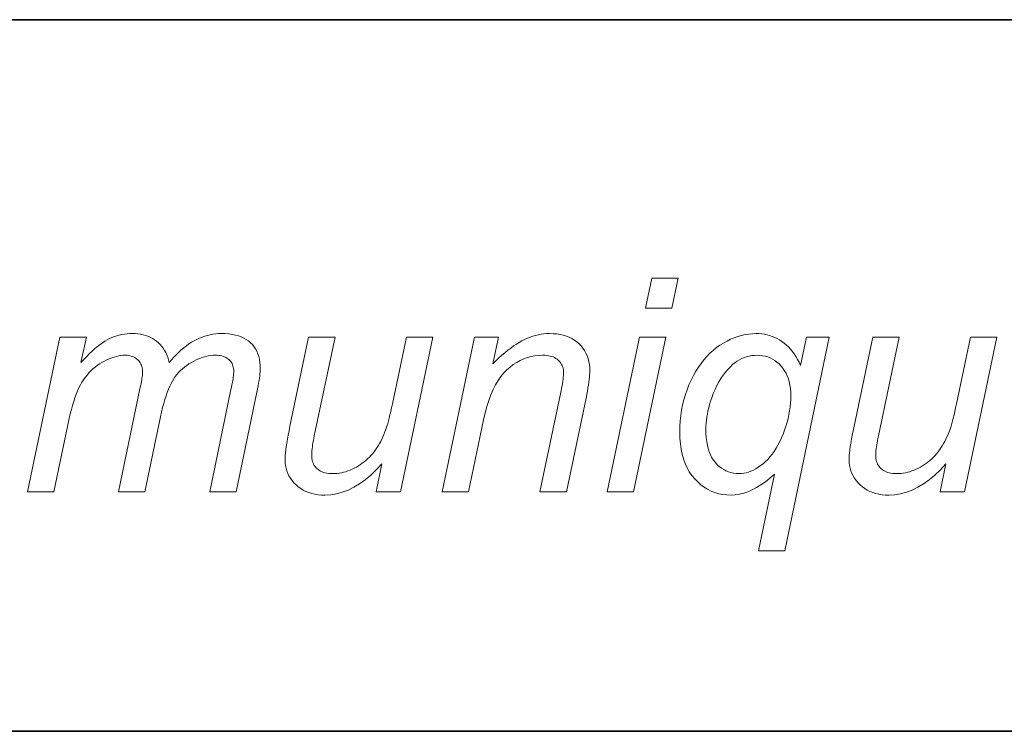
# Model space of a CAD drawing. Extents: x 10 to 410, y 10 to 287.
# Tile 15 of 21: x 363 to 372, y 10 to 17. Entities that reach past the tile are written whole.
import ezdxf

# ---------------------------------------------------------------- set-up
doc = ezdxf.new("R2010")
doc.units = 0

msp = doc.modelspace()

# ---------------------------------------------------------------- linework, layer by layer
at = {"color": 7, "lineweight": 35}
for p, q in [((409.9601, 16.6691), (269.6962, 16.6691)), ((365.3932, 16.6691), (269.6962, 16.6691)), ((10, 10), (410, 10))]:
    msp.add_line(p, q, dxfattribs=at)
at = {"color": 7, "lineweight": 13}
for points in [[(368.4238, 13.9662), (368.4824, 14.2459), (368.728, 14.2459), (368.6693, 13.9662)], [(362.6366, 12.2459), (362.9395, 13.6948), (363.1864, 13.6948), (363.1359, 13.456), (363.1631, 13.4859), (363.1898, 13.5139), (363.2159, 13.5399), (363.2415, 13.5641), (363.2664, 13.5863), (363.2907, 13.6066), (363.3145, 13.625), (363.3376, 13.6415), (363.3602, 13.6561), (363.3821, 13.6688), (363.404, 13.68), (363.4263, 13.69), (363.4489, 13.6988), (363.4719, 13.7064), (363.4952, 13.7128), (363.5189, 13.7181), (363.543, 13.7222), (363.5675, 13.7251), (363.5923, 13.7269), (363.6175, 13.7275), (363.644, 13.7268), (363.6697, 13.7246), (363.6945, 13.7211), (363.7184, 13.716), (363.7415, 13.7096), (363.7636, 13.7017), (363.7849, 13.6924), (363.8052, 13.6817), (363.8247, 13.6695), (363.8433, 13.6559), (363.8608, 13.641), (363.8771, 13.625), (363.8921, 13.6078), (363.9059, 13.5895), (363.9185, 13.5701), (363.9298, 13.5495), (363.9399, 13.5279), (363.9487, 13.505), (363.9563, 13.4811), (363.9626, 13.456), (363.9849, 13.4826), (364.0073, 13.5078), (364.03, 13.5317), (364.0529, 13.5541), (364.076, 13.5752), (364.0994, 13.5949), (364.123, 13.6132), (364.1469, 13.6302), (364.171, 13.6458), (364.1953, 13.66), (364.2198, 13.6728), (364.2446, 13.6843), (364.2697, 13.6944), (364.295, 13.7032), (364.3206, 13.7106), (364.3464, 13.7167), (364.3725, 13.7214), (364.3989, 13.7248), (364.4255, 13.7268), (364.4524, 13.7275), (364.4878, 13.7266), (364.5214, 13.7241), (364.5531, 13.7198), (364.583, 13.7137), (364.6112, 13.706), (364.6375, 13.6966), (364.662, 13.6854), (364.6847, 13.6725), (364.7055, 13.6579), (364.7246, 13.6415), (364.7418, 13.6237), (364.7572, 13.6044), (364.7708, 13.5837), (364.7827, 13.5617), (364.7926, 13.5382), (364.8008, 13.5134), (364.8071, 13.4871), (364.8117, 13.4595), (364.8144, 13.4305), (364.8153, 13.4001), (364.815, 13.3858), (364.814, 13.3698), (364.8125, 13.3521), (364.8103, 13.3326), (364.8075, 13.3114), (364.804, 13.2884), (364.7999, 13.2637), (364.7952, 13.2372), (364.7899, 13.209), (364.7839, 13.1791), (364.5888, 12.2459), (364.3419, 12.2459), (364.5411, 13.2036), (364.546, 13.2264), (364.5504, 13.2479), (364.5543, 13.268), (364.5577, 13.2868), (364.5605, 13.3042), (364.5629, 13.3203), (364.5647, 13.3351), (364.566, 13.3486), (364.5667, 13.3607), (364.567, 13.3714), (364.5666, 13.3853), (364.5652, 13.3986), (364.563, 13.4113), (364.5598, 13.4234), (364.5558, 13.4349), (364.5508, 13.4458), (364.545, 13.456), (364.5382, 13.4657), (364.5305, 13.4748), (364.522, 13.4833), (364.5126, 13.4911), (364.5025, 13.498), (364.4917, 13.5042), (364.4801, 13.5095), (364.4678, 13.514), (364.4547, 13.5177), (364.4409, 13.5205), (364.4264, 13.5226), (364.4111, 13.5238), (364.3951, 13.5242), (364.373, 13.5236), (364.3507, 13.5215), (364.3284, 13.5182), (364.3061, 13.5135), (364.2836, 13.5075), (364.261, 13.5002), (364.2384, 13.4915), (364.2157, 13.4814), (364.1929, 13.4701), (364.17, 13.4574), (364.1476, 13.4436), (364.1262, 13.429), (364.1059, 13.4135), (364.0865, 13.3972), (364.0682, 13.3801), (364.0509, 13.3622), (364.0346, 13.3434), (364.0194, 13.3238), (364.0052, 13.3033), (363.992, 13.2821), (363.9794, 13.2592), (363.9672, 13.234), (363.9553, 13.2065), (363.9437, 13.1766), (363.9325, 13.1444), (363.9215, 13.1099), (363.9108, 13.0731), (363.9005, 13.0339), (363.8905, 12.9924), (363.8808, 12.9485), (363.7335, 12.2459), (363.4865, 12.2459), (363.6912, 13.2241), (363.6953, 13.2434), (363.699, 13.2616), (363.7023, 13.2787), (363.7051, 13.2946), (363.7075, 13.3094), (363.7095, 13.323), (363.711, 13.3354), (363.7121, 13.3468), (363.7128, 13.3569), (363.713, 13.366), (363.7125, 13.3799), (363.7112, 13.3933), (363.709, 13.4061), (363.7059, 13.4184), (363.7019, 13.4301), (363.697, 13.4413), (363.6913, 13.4519), (363.6846, 13.462), (363.6771, 13.4716), (363.6686, 13.4806), (363.6595, 13.4889), (363.6498, 13.4963), (363.6396, 13.5028), (363.6289, 13.5085), (363.6176, 13.5133), (363.6059, 13.5172), (363.5935, 13.5203), (363.5807, 13.5225), (363.5673, 13.5238), (363.5534, 13.5242), (363.5323, 13.5236), (363.5109, 13.5215), (363.4894, 13.5182), (363.4677, 13.5135), (363.4458, 13.5075), (363.4236, 13.5002), (363.4013, 13.4915), (363.3787, 13.4814), (363.356, 13.4701), (363.333, 13.4574), (363.3104, 13.4435), (363.2886, 13.4285), (363.2677, 13.4125), (363.2477, 13.3955), (363.2285, 13.3774), (363.2102, 13.3582), (363.1927, 13.338), (363.1761, 13.3168), (363.1603, 13.2945), (363.1454, 13.2712), (363.1313, 13.2463), (363.1176, 13.2193), (363.1044, 13.1904), (363.0918, 13.1594), (363.0796, 13.1264), (363.068, 13.0913), (363.0569, 13.0542), (363.0464, 13.0151), (363.0363, 12.974), (363.0268, 12.9308), (362.8835, 12.2459)], [(365.9545, 12.5079), (365.9022, 12.4519), (365.8497, 12.4018), (365.797, 12.3576), (365.744, 12.3193), (365.6908, 12.2868), (365.6374, 12.2603), (365.5836, 12.2397), (365.5297, 12.225), (365.4755, 12.2161), (365.421, 12.2132), (365.3881, 12.2141), (365.3565, 12.217), (365.3262, 12.2218), (365.2972, 12.2286), (365.2694, 12.2372), (365.243, 12.2478), (365.2179, 12.2603), (365.194, 12.2747), (365.1715, 12.2911), (365.1502, 12.3094), (365.1307, 12.329), (365.1132, 12.3495), (365.0977, 12.3709), (365.0843, 12.3932), (365.073, 12.4163), (365.0637, 12.4402), (365.0565, 12.4651), (365.0514, 12.4907), (365.0482, 12.5173), (365.0472, 12.5447), (365.0477, 12.5643), (365.0491, 12.5865), (365.0514, 12.6113), (365.0546, 12.6388), (365.0588, 12.6688), (365.0639, 12.7015), (365.0699, 12.7368), (365.0769, 12.7748), (365.0848, 12.8153), (365.0936, 12.8585), (365.2682, 13.6948), (365.5152, 13.6948), (365.3214, 12.7684), (365.3168, 12.7457), (365.3126, 12.7241), (365.3089, 12.7035), (365.3057, 12.6839), (365.303, 12.6654), (365.3008, 12.6479), (365.2991, 12.6315), (365.2979, 12.6161), (365.2971, 12.6017), (365.2969, 12.5883), (365.2974, 12.5723), (365.2989, 12.557), (365.3014, 12.5425), (365.3049, 12.5286), (365.3093, 12.5155), (365.3148, 12.5031), (365.3213, 12.4915), (365.3287, 12.4805), (365.3372, 12.4703), (365.3467, 12.4608), (365.3571, 12.4521), (365.3685, 12.4443), (365.3808, 12.4375), (365.394, 12.4315), (365.4082, 12.4265), (365.4234, 12.4224), (365.4395, 12.4192), (365.4565, 12.4169), (365.4744, 12.4155), (365.4933, 12.4151), (365.514, 12.4156), (365.5346, 12.4171), (365.5551, 12.4196), (365.5755, 12.4232), (365.5958, 12.4277), (365.616, 12.4333), (365.6362, 12.4398), (365.6562, 12.4474), (365.6761, 12.456), (365.6959, 12.4656), (365.7154, 12.476), (365.7344, 12.4872), (365.7528, 12.499), (365.7707, 12.5116), (365.788, 12.5249), (365.8048, 12.5389), (365.821, 12.5536), (365.8367, 12.569), (365.8519, 12.5851), (365.8665, 12.602), (365.8805, 12.6195), (365.894, 12.6376), (365.907, 12.6564), (365.9195, 12.6758), (365.9314, 12.6958), (365.9428, 12.7164), (365.9537, 12.7377), (365.9641, 12.7596), (365.9738, 12.7821), (365.9831, 12.8053), (365.9892, 12.8214), (365.9955, 12.8398), (366.002, 12.8605), (366.0086, 12.8834), (366.0155, 12.9086), (366.0226, 12.9361), (366.0298, 12.9658), (366.0372, 12.9978), (366.0449, 13.032), (366.0527, 13.0686), (366.1837, 13.6948), (366.4306, 13.6948), (366.1277, 12.2459), (365.8999, 12.2459)], [(366.5193, 12.2459), (366.8221, 13.6948), (367.0459, 13.6948), (366.9926, 13.4424), (367.0217, 13.4713), (367.0503, 13.4986), (367.0785, 13.5243), (367.1064, 13.5485), (367.1339, 13.5709), (367.1609, 13.5918), (367.1877, 13.6111), (367.214, 13.6288), (367.2399, 13.6448), (367.2655, 13.6593), (367.291, 13.6722), (367.3165, 13.6838), (367.3421, 13.6941), (367.3679, 13.7029), (367.3937, 13.7104), (367.4197, 13.7166), (367.4458, 13.7214), (367.472, 13.7248), (367.4983, 13.7268), (367.5247, 13.7275), (367.5591, 13.7265), (367.5921, 13.7237), (367.6235, 13.7189), (367.6534, 13.7122), (367.6818, 13.7036), (367.7086, 13.6931), (367.734, 13.6807), (367.7578, 13.6664), (367.7802, 13.6501), (367.801, 13.632), (367.82, 13.6123), (367.8371, 13.5912), (367.8521, 13.5689), (367.8651, 13.5453), (367.8762, 13.5205), (367.8852, 13.4943), (367.8922, 13.4669), (367.8972, 13.4382), (367.9002, 13.4082), (367.9012, 13.3769), (367.9009, 13.3599), (367.8998, 13.341), (367.8981, 13.3202), (367.8956, 13.2976), (367.8924, 13.2732), (367.8885, 13.2469), (367.8839, 13.2187), (367.8785, 13.1887), (367.8725, 13.1569), (367.8658, 13.1231), (367.6816, 12.2459), (367.4347, 12.2459), (367.627, 13.1641), (367.6325, 13.1901), (367.6374, 13.2148), (367.6417, 13.238), (367.6454, 13.2599), (367.6485, 13.2804), (367.6511, 13.2994), (367.6531, 13.3171), (367.6545, 13.3334), (367.6554, 13.3484), (367.6557, 13.3619), (367.6552, 13.3761), (367.6537, 13.3897), (367.6512, 13.4028), (367.6477, 13.4154), (367.6432, 13.4274), (367.6378, 13.4388), (367.6313, 13.4497), (367.6238, 13.4601), (367.6154, 13.4699), (367.6059, 13.4792), (367.5955, 13.4878), (367.5842, 13.4954), (367.572, 13.5022), (367.559, 13.508), (367.545, 13.513), (367.5302, 13.517), (367.5145, 13.5202), (367.4978, 13.5224), (367.4803, 13.5238), (367.462, 13.5242), (367.4244, 13.5229), (367.3878, 13.5188), (367.3519, 13.5119), (367.3169, 13.5024), (367.2827, 13.4901), (367.2494, 13.4751), (367.2169, 13.4574), (367.1852, 13.4369), (367.1543, 13.4137), (367.1243, 13.3878), (367.0955, 13.3586), (367.0682, 13.3254), (367.0425, 13.2884), (367.0184, 13.2474), (366.9959, 13.2026), (366.9749, 13.1539), (366.9555, 13.1012), (366.9377, 13.0447), (366.9214, 12.9842), (366.9067, 12.9199), (366.7662, 12.2459)], [(368.0636, 12.2459), (368.3665, 13.6948), (368.6134, 13.6948), (368.3105, 12.2459)], [(369.6298, 12.4096), (369.5876, 12.3723), (369.5459, 12.3389), (369.5045, 12.3094), (369.4634, 12.2839), (369.4227, 12.2623), (369.3824, 12.2446), (369.3424, 12.2309), (369.3028, 12.221), (369.2635, 12.2151), (369.2246, 12.2132), (369.1848, 12.2147), (369.1463, 12.2193), (369.1091, 12.227), (369.0731, 12.2377), (369.0384, 12.2515), (369.0049, 12.2684), (368.9727, 12.2884), (368.9417, 12.3114), (368.912, 12.3375), (368.8835, 12.3667), (368.8571, 12.3986), (368.8334, 12.4332), (368.8125, 12.4703), (368.7945, 12.5101), (368.7791, 12.5524), (368.7666, 12.5972), (368.7569, 12.6447), (368.7499, 12.6947), (368.7458, 12.7473), (368.7444, 12.8025), (368.7454, 12.856), (368.7486, 12.9085), (368.7539, 12.9599), (368.7613, 13.0103), (368.7708, 13.0597), (368.7824, 13.108), (368.7962, 13.1553), (368.812, 13.2015), (368.83, 13.2468), (368.8501, 13.2909), (368.8718, 13.3335), (368.8947, 13.3739), (368.9188, 13.4121), (368.9441, 13.4481), (368.9705, 13.4819), (368.9981, 13.5136), (369.0269, 13.543), (369.0568, 13.5703), (369.0879, 13.5954), (369.1202, 13.6184), (369.1532, 13.6391), (369.1864, 13.6576), (369.2198, 13.674), (369.2534, 13.6882), (369.2872, 13.7002), (369.3212, 13.71), (369.3554, 13.7177), (369.3898, 13.7231), (369.4244, 13.7264), (369.4592, 13.7275), (369.4855, 13.7268), (369.5112, 13.7245), (369.5365, 13.7208), (369.5613, 13.7156), (369.5856, 13.7089), (369.6094, 13.7007), (369.6328, 13.6911), (369.6557, 13.6799), (369.6781, 13.6673), (369.7, 13.6531), (369.7213, 13.6375), (369.7417, 13.6204), (369.7614, 13.6017), (369.7801, 13.5815), (369.7981, 13.5599), (369.8152, 13.5367), (369.8315, 13.512), (369.8469, 13.4857), (369.8615, 13.458), (369.8753, 13.4287), (369.9313, 13.6948), (370.1441, 13.6948), (369.7266, 11.6907), (369.4797, 11.6907)], [(371.2368, 12.5079), (371.1846, 12.4519), (371.1321, 12.4018), (371.0794, 12.3576), (371.0264, 12.3193), (370.9732, 12.2868), (370.9197, 12.2603), (370.866, 12.2397), (370.8121, 12.225), (370.7579, 12.2161), (370.7034, 12.2132), (370.6705, 12.2141), (370.6389, 12.217), (370.6086, 12.2218), (370.5796, 12.2286), (370.5518, 12.2372), (370.5254, 12.2478), (370.5003, 12.2603), (370.4764, 12.2747), (370.4539, 12.2911), (370.4326, 12.3094), (370.4131, 12.329), (370.3955, 12.3495), (370.3801, 12.3709), (370.3667, 12.3932), (370.3554, 12.4163), (370.3461, 12.4402), (370.3389, 12.4651), (370.3337, 12.4907), (370.3307, 12.5173), (370.3296, 12.5447), (370.3301, 12.5643), (370.3315, 12.5865), (370.3338, 12.6113), (370.337, 12.6388), (370.3412, 12.6688), (370.3463, 12.7015), (370.3524, 12.7368), (370.3593, 12.7748), (370.3672, 12.8153), (370.376, 12.8585), (370.5506, 13.6948), (370.7976, 13.6948), (370.6039, 12.7684), (370.5992, 12.7457), (370.595, 12.7241), (370.5913, 12.7035), (370.5881, 12.6839), (370.5854, 12.6654), (370.5832, 12.6479), (370.5815, 12.6315), (370.5803, 12.6161), (370.5795, 12.6017), (370.5793, 12.5883), (370.5798, 12.5723), (370.5813, 12.557), (370.5838, 12.5425), (370.5872, 12.5286), (370.5917, 12.5155), (370.5972, 12.5031), (370.6037, 12.4915), (370.6111, 12.4805), (370.6196, 12.4703), (370.6291, 12.4608), (370.6395, 12.4521), (370.6509, 12.4443), (370.6632, 12.4375), (370.6765, 12.4315), (370.6906, 12.4265), (370.7058, 12.4224), (370.7219, 12.4192), (370.7389, 12.4169), (370.7568, 12.4155), (370.7758, 12.4151), (370.7964, 12.4156), (370.817, 12.4171), (370.8375, 12.4196), (370.8579, 12.4232), (370.8782, 12.4277), (370.8984, 12.4333), (370.9185, 12.4398), (370.9386, 12.4474), (370.9585, 12.456), (370.9783, 12.4656), (370.9978, 12.476), (371.0168, 12.4872), (371.0352, 12.499), (371.0531, 12.5116), (371.0704, 12.5249), (371.0872, 12.5389), (371.1035, 12.5536), (371.1191, 12.569), (371.1343, 12.5851), (371.1489, 12.602), (371.1629, 12.6195), (371.1765, 12.6376), (371.1895, 12.6564), (371.2019, 12.6758), (371.2138, 12.6958), (371.2252, 12.7164), (371.2361, 12.7377), (371.2464, 12.7596), (371.2562, 12.7821), (371.2655, 12.8053), (371.2716, 12.8214), (371.2779, 12.8398), (371.2844, 12.8605), (371.291, 12.8834), (371.2979, 12.9086), (371.305, 12.9361), (371.3122, 12.9658), (371.3196, 12.9978), (371.3273, 13.032), (371.3351, 13.0686), (371.4661, 13.6948), (371.713, 13.6948), (371.4101, 12.2459), (371.1823, 12.2459)], [(368.9886, 12.8353), (368.9894, 12.7935), (368.9921, 12.754), (368.9966, 12.7168), (369.0027, 12.6817), (369.0107, 12.6489), (369.0205, 12.6183), (369.032, 12.5899), (369.0453, 12.5637), (369.0604, 12.5398), (369.0772, 12.5181), (369.0954, 12.4985), (369.1144, 12.481), (369.1344, 12.4656), (369.1552, 12.4522), (369.1768, 12.4408), (369.1994, 12.4316), (369.2228, 12.4244), (369.2471, 12.4192), (369.2722, 12.4161), (369.2982, 12.4151), (369.3206, 12.416), (369.3431, 12.4188), (369.3655, 12.4234), (369.3881, 12.4299), (369.4106, 12.4383), (369.4332, 12.4485), (369.4559, 12.4605), (369.4785, 12.4745), (369.5013, 12.4902), (369.524, 12.5079), (369.5464, 12.5273), (369.568, 12.5487), (369.5887, 12.5719), (369.6086, 12.5969), (369.6277, 12.6238), (369.646, 12.6526), (369.6635, 12.6832), (369.6801, 12.7157), (369.6959, 12.75), (369.7109, 12.7862), (369.7248, 12.8231), (369.7372, 12.8599), (369.7482, 12.8964), (369.7577, 12.9326), (369.7657, 12.9686), (369.7722, 13.0044), (369.7773, 13.0399), (369.781, 13.0752), (369.7832, 13.1102), (369.7839, 13.145), (369.783, 13.1797), (369.7803, 13.2128), (369.7757, 13.2445), (369.7693, 13.2746), (369.7611, 13.3032), (369.751, 13.3303), (369.7391, 13.3558), (369.7254, 13.3798), (369.7099, 13.4023), (369.6925, 13.4233), (369.6738, 13.4424), (369.6543, 13.4596), (369.634, 13.4748), (369.6129, 13.4879), (369.5909, 13.499), (369.5681, 13.5081), (369.5445, 13.5151), (369.5201, 13.5202), (369.4948, 13.5232), (369.4688, 13.5242), (369.4432, 13.5234), (369.4182, 13.5208), (369.394, 13.5166), (369.3703, 13.5107), (369.3474, 13.5031), (369.325, 13.4938), (369.3034, 13.4828), (369.2824, 13.4701), (369.262, 13.4557), (369.2423, 13.4396), (369.2175, 13.4168), (369.1937, 13.3921), (369.1711, 13.3654), (369.1495, 13.3368), (369.1291, 13.3063), (369.1097, 13.2738), (369.0914, 13.2394), (369.0742, 13.203), (369.0581, 13.1647), (369.0431, 13.1245), (369.0328, 13.0931), (369.0235, 13.0623), (369.0153, 13.032), (369.0082, 13.0023), (369.0022, 12.9731), (368.9973, 12.9444), (368.9935, 12.9163), (368.9908, 12.8888), (368.9891, 12.8617)]]:
    msp.add_lwpolyline(points, close=True, dxfattribs=at)

doc.saveas('drawing.dxf')
